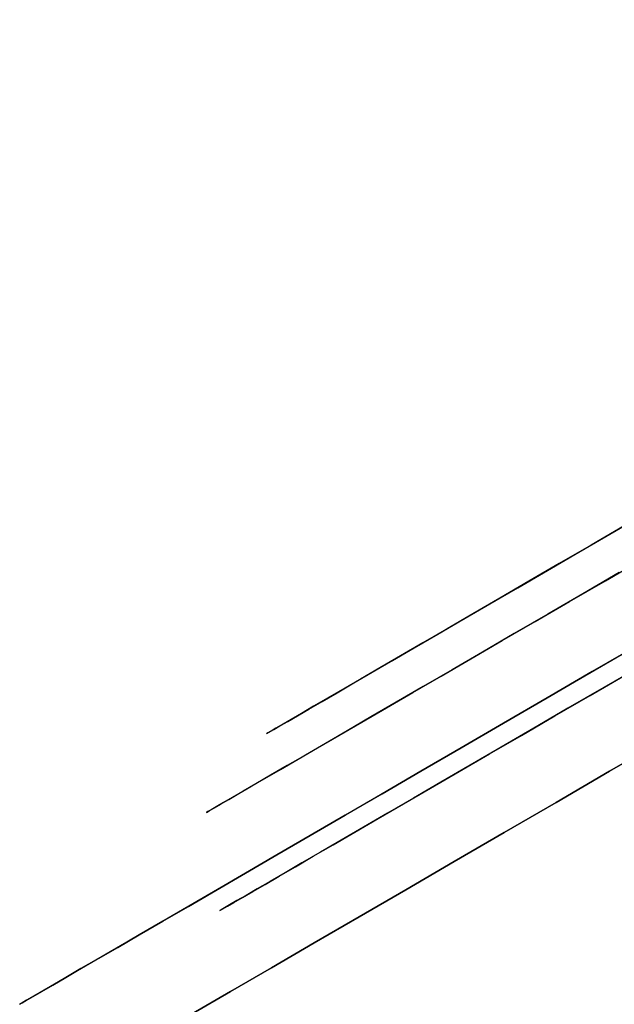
# Model space of a CAD drawing. Header units: millimetres. Extents: x -232 to 233, y -198 to 267.
# Tile 4 of 80: x -229 to -220, y -127 to -112. Entities that reach past the tile are written whole.
import ezdxf

# ---------------------------------------------------------------- set-up
doc = ezdxf.new("R2010")
doc.units = ezdxf.units.MM
doc.layers.add('Volume$Volume', color=7, linetype='Continuous', true_color=0x000000)

msp = doc.modelspace()

# ---------------------------------------------------------------- linework, layer by layer
at = {"layer": 'Volume$Volume'}
for p, q in [((-229.342, -126.864, 40.55), (-173.137, -94.214, 40.55)), ((-229.342, -126.864, 40.55), (-173.137, -94.214, 40.55)), ((-225.528, -122.684, 40.55), (-178.657, -95.456, 40.55)), ((-225.528, -122.684, 40.55), (-178.657, -95.456, 40.55)), ((-220.2, -119.589, 23.345), (-219.673, -119.283, 22.629)), ((-220.2, -119.589, 23.345), (-219.673, -119.283, 22.629)), ((-220.005, -119.475, 58.027), (-220.518, -119.774, 57.297)), ((-220.005, -119.475, 58.027), (-220.518, -119.774, 57.297)), ((-220.706, -119.882, 24.083), (-220.2, -119.589, 23.345)), ((-220.706, -119.882, 24.083), (-220.2, -119.589, 23.345)), ((-220.518, -119.774, 57.297), (-221.01, -120.059, 56.547)), ((-220.518, -119.774, 57.297), (-221.01, -120.059, 56.547)), ((-221.189, -120.163, 24.84), (-220.706, -119.882, 24.083)), ((-221.189, -120.163, 24.84), (-220.706, -119.882, 24.083)), ((-221.01, -120.059, 56.547), (-221.479, -120.331, 55.778)), ((-221.01, -120.059, 56.547), (-221.479, -120.331, 55.778)), ((-220.296, -120.322, 21.694), (-219.719, -119.987, 20.963)), ((-220.296, -120.322, 21.694), (-219.719, -119.987, 20.963)), ((-221.649, -120.43, 25.616), (-221.189, -120.163, 24.84)), ((-221.649, -120.43, 25.616), (-221.189, -120.163, 24.84)), ((-220.082, -120.198, 59.684), (-220.645, -120.525, 58.938)), ((-220.082, -120.198, 59.684), (-220.645, -120.525, 58.938)), ((-221.479, -120.331, 55.778), (-221.924, -120.59, 54.991)), ((-221.479, -120.331, 55.778), (-221.924, -120.59, 54.991)), ((-220.851, -120.644, 22.448), (-220.296, -120.322, 21.694)), ((-220.851, -120.644, 22.448), (-220.296, -120.322, 21.694)), ((-222.085, -120.684, 26.409), (-221.649, -120.43, 25.616)), ((-222.085, -120.684, 26.409), (-221.649, -120.43, 25.616)), ((-220.645, -120.525, 58.938), (-221.186, -120.839, 58.171)), ((-220.645, -120.525, 58.938), (-221.186, -120.839, 58.171)), ((-222.497, -120.923, 27.22), (-222.085, -120.684, 26.409)), ((-222.497, -120.923, 27.22), (-222.085, -120.684, 26.409)), ((-221.924, -120.59, 54.991), (-222.345, -120.835, 54.186)), ((-221.924, -120.59, 54.991), (-222.345, -120.835, 54.186)), ((-221.383, -120.953, 23.223), (-220.851, -120.644, 22.448)), ((-221.383, -120.953, 23.223), (-220.851, -120.644, 22.448)), ((-222.345, -120.835, 54.186), (-222.742, -121.066, 53.365)), ((-222.345, -120.835, 54.186), (-222.742, -121.066, 53.365)), ((-221.186, -120.839, 58.171), (-221.703, -121.139, 57.382)), ((-221.186, -120.839, 58.171), (-221.703, -121.139, 57.382)), ((-222.885, -121.149, 28.047), (-222.497, -120.923, 27.22)), ((-222.885, -121.149, 28.047), (-222.497, -120.923, 27.22)), ((-221.891, -121.248, 24.02), (-221.383, -120.953, 23.223)), ((-221.891, -121.248, 24.02), (-221.383, -120.953, 23.223)), ((-223.248, -121.359, 28.89), (-222.885, -121.149, 28.047)), ((-223.248, -121.359, 28.89), (-222.885, -121.149, 28.047)), ((-222.742, -121.066, 53.365), (-223.115, -121.282, 52.529)), ((-222.742, -121.066, 53.365), (-223.115, -121.282, 52.529)), ((-221.703, -121.139, 57.382), (-222.196, -121.426, 56.573)), ((-221.703, -121.139, 57.382), (-222.196, -121.426, 56.573)), ((-223.115, -121.282, 52.529), (-223.461, -121.483, 51.678)), ((-223.115, -121.282, 52.529), (-223.461, -121.483, 51.678)), ((-222.375, -121.53, 24.836), (-221.891, -121.248, 24.02)), ((-222.375, -121.53, 24.836), (-221.891, -121.248, 24.02)), ((-219.776, -121.307, 64.977), (-220.498, -121.726, 64.219)), ((-220.498, -121.726, 16.882), (-219.776, -121.307, 16.123)), ((-219.776, -121.307, 64.977), (-220.498, -121.726, 64.219)), ((-220.498, -121.726, 16.882), (-219.776, -121.307, 16.123)), ((-223.461, -121.483, 51.678), (-223.782, -121.67, 50.813)), ((-223.461, -121.483, 51.678), (-223.782, -121.67, 50.813)), ((-223.585, -121.555, 29.746), (-223.248, -121.359, 28.89)), ((-223.585, -121.555, 29.746), (-223.248, -121.359, 28.89)), ((-222.196, -121.426, 56.573), (-222.664, -121.698, 55.745)), ((-222.196, -121.426, 56.573), (-222.664, -121.698, 55.745)), ((-223.896, -121.736, 30.615), (-223.585, -121.555, 29.746)), ((-223.896, -121.736, 30.615), (-223.585, -121.555, 29.746)), ((-222.834, -121.796, 25.672), (-222.375, -121.53, 24.836)), ((-222.834, -121.796, 25.672), (-222.375, -121.53, 24.836)), ((-219.747, -121.639, 60.077), (-220.322, -121.973, 59.316)), ((-219.747, -121.639, 60.077), (-220.322, -121.973, 59.316)), ((-224.181, -121.901, 31.496), (-223.896, -121.736, 30.615)), ((-224.181, -121.901, 31.496), (-223.896, -121.736, 30.615)), ((-223.782, -121.67, 50.813), (-224.077, -121.841, 49.937)), ((-223.782, -121.67, 50.813), (-224.077, -121.841, 49.937)), ((-222.664, -121.698, 55.745), (-223.108, -121.955, 54.898)), ((-222.664, -121.698, 55.745), (-223.108, -121.955, 54.898)), ((-220.498, -121.726, 64.219), (-221.197, -122.132, 63.431)), ((-221.197, -122.132, 17.669), (-220.498, -121.726, 16.882)), ((-220.498, -121.726, 64.219), (-221.197, -122.132, 63.431)), ((-221.197, -122.132, 17.669), (-220.498, -121.726, 16.882)), ((-220.532, -122.094, 22.076), (-219.966, -121.766, 21.306)), ((-220.532, -122.094, 22.076), (-219.966, -121.766, 21.306)), ((-224.44, -122.052, 32.388), (-224.181, -121.901, 31.496)), ((-224.44, -122.052, 32.388), (-224.181, -121.901, 31.496)), ((-224.077, -121.841, 49.937), (-224.346, -121.997, 49.049)), ((-224.077, -121.841, 49.937), (-224.346, -121.997, 49.049)), ((-223.268, -122.048, 26.525), (-222.834, -121.796, 25.672)), ((-223.268, -122.048, 26.525), (-222.834, -121.796, 25.672)), ((-224.671, -122.186, 33.29), (-224.44, -122.052, 32.388)), ((-224.671, -122.186, 33.29), (-224.44, -122.052, 32.388)), ((-224.346, -121.997, 49.049), (-224.587, -122.137, 48.15)), ((-224.346, -121.997, 49.049), (-224.587, -122.137, 48.15)), ((-223.676, -122.285, 27.395), (-223.268, -122.048, 26.525)), ((-223.676, -122.285, 27.395), (-223.268, -122.048, 26.525)), ((-223.108, -121.955, 54.898), (-223.526, -122.198, 54.034)), ((-223.108, -121.955, 54.898), (-223.526, -122.198, 54.034)), ((-221.075, -122.41, 22.867), (-220.532, -122.094, 22.076)), ((-221.075, -122.41, 22.867), (-220.532, -122.094, 22.076)), ((-220.322, -121.973, 59.316), (-220.874, -122.293, 58.533)), ((-220.322, -121.973, 59.316), (-220.874, -122.293, 58.533)), ((-224.875, -122.305, 34.201), (-224.671, -122.186, 33.29)), ((-224.875, -122.305, 34.201), (-224.671, -122.186, 33.29)), ((-224.587, -122.137, 48.15), (-224.802, -122.262, 47.243)), ((-224.587, -122.137, 48.15), (-224.802, -122.262, 47.243)), ((-223.526, -122.198, 54.034), (-223.917, -122.426, 53.154)), ((-223.526, -122.198, 54.034), (-223.917, -122.426, 53.154)), ((-221.197, -122.132, 63.431), (-221.871, -122.524, 62.616)), ((-221.871, -122.524, 18.484), (-221.197, -122.132, 17.669)), ((-221.197, -122.132, 63.431), (-221.871, -122.524, 62.616)), ((-221.871, -122.524, 18.484), (-221.197, -122.132, 17.669)), ((-224.989, -122.371, 46.327), (-225.149, -122.463, 45.405)), ((-224.989, -122.371, 46.327), (-225.149, -122.463, 45.405)), ((-225.052, -122.407, 35.119), (-224.875, -122.305, 34.201)), ((-225.052, -122.407, 35.119), (-224.875, -122.305, 34.201)), ((-224.802, -122.262, 47.243), (-224.989, -122.371, 46.327)), ((-224.802, -122.262, 47.243), (-224.989, -122.371, 46.327)), ((-224.057, -122.507, 28.281), (-223.676, -122.285, 27.395)), ((-224.057, -122.507, 28.281), (-223.676, -122.285, 27.395)), ((-220.874, -122.293, 58.533), (-221.401, -122.6, 57.728)), ((-220.874, -122.293, 58.533), (-221.401, -122.6, 57.728)), ((-225.28, -122.54, 44.476), (-225.384, -122.6, 43.543)), ((-225.28, -122.54, 44.476), (-225.384, -122.6, 43.543)), ((-225.323, -122.565, 36.974), (-225.201, -122.494, 36.044)), ((-225.323, -122.565, 36.974), (-225.201, -122.494, 36.044)), ((-225.149, -122.463, 45.405), (-225.28, -122.54, 44.476)), ((-225.149, -122.463, 45.405), (-225.28, -122.54, 44.476)), ((-225.201, -122.494, 36.044), (-225.052, -122.407, 35.119)), ((-225.201, -122.494, 36.044), (-225.052, -122.407, 35.119)), ((-224.412, -122.713, 29.182), (-224.057, -122.507, 28.281)), ((-224.412, -122.713, 29.182), (-224.057, -122.507, 28.281)), ((-223.917, -122.426, 53.154), (-224.282, -122.638, 52.258)), ((-223.917, -122.426, 53.154), (-224.282, -122.638, 52.258)), ((-221.871, -122.524, 62.616), (-222.521, -122.902, 61.775)), ((-222.521, -122.902, 19.325), (-221.871, -122.524, 18.484)), ((-221.871, -122.524, 62.616), (-222.521, -122.902, 61.775)), ((-222.521, -122.902, 19.325), (-221.871, -122.524, 18.484)), ((-221.593, -122.711, 23.68), (-221.075, -122.41, 22.867)), ((-221.593, -122.711, 23.68), (-221.075, -122.41, 22.867)), ((-225.508, -122.672, 41.667), (-225.527, -122.683, 40.727)), ((-225.508, -122.672, 41.667), (-225.527, -122.683, 40.727)), ((-225.527, -122.683, 40.727), (-225.518, -122.678, 39.786)), ((-225.527, -122.683, 40.727), (-225.518, -122.678, 39.786)), ((-225.518, -122.678, 39.786), (-225.481, -122.657, 38.846)), ((-225.518, -122.678, 39.786), (-225.481, -122.657, 38.846)), ((-225.46, -122.644, 42.607), (-225.508, -122.672, 41.667)), ((-225.46, -122.644, 42.607), (-225.508, -122.672, 41.667)), ((-225.481, -122.657, 38.846), (-225.416, -122.619, 37.909)), ((-225.481, -122.657, 38.846), (-225.416, -122.619, 37.909)), ((-225.384, -122.6, 43.543), (-225.46, -122.644, 42.607)), ((-225.384, -122.6, 43.543), (-225.46, -122.644, 42.607)), ((-225.416, -122.619, 37.909), (-225.323, -122.565, 36.974)), ((-225.416, -122.619, 37.909), (-225.323, -122.565, 36.974)), ((-224.282, -122.638, 52.258), (-224.62, -122.834, 51.349)), ((-224.282, -122.638, 52.258), (-224.62, -122.834, 51.349)), ((-221.401, -122.6, 57.728), (-221.905, -122.892, 56.902)), ((-221.401, -122.6, 57.728), (-221.905, -122.892, 56.902)), ((-224.62, -122.834, 51.349), (-224.93, -123.014, 50.426)), ((-224.62, -122.834, 51.349), (-224.93, -123.014, 50.426)), ((-224.74, -122.903, 30.096), (-224.412, -122.713, 29.182)), ((-224.74, -122.903, 30.096), (-224.412, -122.713, 29.182)), ((-222.087, -122.998, 24.513), (-221.593, -122.711, 23.68)), ((-222.087, -122.998, 24.513), (-221.593, -122.711, 23.68)), ((-219.383, -122.772, 69.218), (-220.232, -123.265, 68.443)), ((-220.232, -123.265, 12.657), (-219.383, -122.772, 11.882)), ((-219.383, -122.772, 69.218), (-220.232, -123.265, 68.443)), ((-220.232, -123.265, 12.657), (-219.383, -122.772, 11.882)), ((-225.04, -123.078, 31.024), (-224.74, -122.903, 30.096)), ((-225.04, -123.078, 31.024), (-224.74, -122.903, 30.096)), ((-222.521, -122.902, 61.775), (-223.145, -123.264, 60.908)), ((-223.145, -123.264, 20.192), (-222.521, -122.902, 19.325)), ((-222.521, -122.902, 61.775), (-223.145, -123.264, 60.908)), ((-223.145, -123.264, 20.192), (-222.521, -122.902, 19.325)), ((-222.556, -123.27, 25.366), (-222.087, -122.998, 24.513)), ((-222.556, -123.27, 25.366), (-222.087, -122.998, 24.513)), ((-221.905, -122.892, 56.902), (-222.383, -123.17, 56.057)), ((-221.905, -122.892, 56.902), (-222.383, -123.17, 56.057)), ((-225.312, -123.236, 31.962), (-225.04, -123.078, 31.024)), ((-225.312, -123.236, 31.962), (-225.04, -123.078, 31.024)), ((-224.93, -123.014, 50.426), (-225.213, -123.178, 49.492)), ((-224.93, -123.014, 50.426), (-225.213, -123.178, 49.492)), ((-225.555, -123.377, 32.911), (-225.312, -123.236, 31.962)), ((-225.555, -123.377, 32.911), (-225.312, -123.236, 31.962)), ((-225.213, -123.178, 49.492), (-225.467, -123.326, 48.547)), ((-225.213, -123.178, 49.492), (-225.467, -123.326, 48.547)), ((-223.145, -123.264, 60.908), (-223.743, -123.611, 60.016)), ((-223.743, -123.611, 21.084), (-223.145, -123.264, 20.192)), ((-223.145, -123.264, 60.908), (-223.743, -123.611, 60.016)), ((-223.743, -123.611, 21.084), (-223.145, -123.264, 20.192)), ((-222.998, -123.527, 26.237), (-222.556, -123.27, 25.366)), ((-222.998, -123.527, 26.237), (-222.556, -123.27, 25.366)), ((-222.383, -123.17, 56.057), (-222.835, -123.433, 55.193)), ((-222.383, -123.17, 56.057), (-222.835, -123.433, 55.193)), ((-220.232, -123.265, 68.443), (-221.057, -123.745, 67.635)), ((-221.057, -123.745, 13.466), (-220.232, -123.265, 12.657)), ((-220.232, -123.265, 68.443), (-221.057, -123.745, 67.635)), ((-221.057, -123.745, 13.466), (-220.232, -123.265, 12.657)), ((-225.693, -123.457, 47.592), (-225.89, -123.571, 46.629)), ((-225.693, -123.457, 47.592), (-225.89, -123.571, 46.629)), ((-225.77, -123.502, 33.869), (-225.555, -123.377, 32.911)), ((-225.77, -123.502, 33.869), (-225.555, -123.377, 32.911)), ((-225.467, -123.326, 48.547), (-225.693, -123.457, 47.592)), ((-225.467, -123.326, 48.547), (-225.693, -123.457, 47.592)), ((-222.835, -123.433, 55.193), (-223.262, -123.68, 54.311)), ((-222.835, -123.433, 55.193), (-223.262, -123.68, 54.311)), ((-226.113, -123.701, 35.809), (-225.956, -123.61, 34.836)), ((-226.113, -123.701, 35.809), (-225.956, -123.61, 34.836)), ((-225.89, -123.571, 46.629), (-226.058, -123.669, 45.658)), ((-225.89, -123.571, 46.629), (-226.058, -123.669, 45.658)), ((-225.956, -123.61, 34.836), (-225.77, -123.502, 33.869)), ((-225.956, -123.61, 34.836), (-225.77, -123.502, 33.869)), ((-223.743, -123.611, 60.016), (-224.314, -123.943, 59.101)), ((-224.314, -123.943, 21.999), (-223.743, -123.611, 21.084)), ((-223.743, -123.611, 60.016), (-224.314, -123.943, 59.101)), ((-224.314, -123.943, 21.999), (-223.743, -123.611, 21.084)), ((-223.415, -123.769, 27.125), (-222.998, -123.527, 26.237)), ((-223.415, -123.769, 27.125), (-222.998, -123.527, 26.237)), ((-226.196, -123.749, 44.681), (-226.305, -123.813, 43.699)), ((-226.196, -123.749, 44.681), (-226.305, -123.813, 43.699)), ((-226.241, -123.775, 36.787), (-226.113, -123.701, 35.809)), ((-226.241, -123.775, 36.787), (-226.113, -123.701, 35.809)), ((-226.058, -123.669, 45.658), (-226.196, -123.749, 44.681)), ((-226.058, -123.669, 45.658), (-226.196, -123.749, 44.681)), ((-223.262, -123.68, 54.311), (-223.661, -123.912, 53.413)), ((-223.262, -123.68, 54.311), (-223.661, -123.912, 53.413)), ((-221.057, -123.745, 67.635), (-221.857, -124.21, 66.793)), ((-221.857, -124.21, 14.307), (-221.057, -123.745, 13.466)), ((-221.057, -123.745, 67.635), (-221.857, -124.21, 66.793)), ((-221.857, -124.21, 14.307), (-221.057, -123.745, 13.466)), ((-226.435, -123.888, 41.726), (-226.456, -123.9, 40.736)), ((-226.435, -123.888, 41.726), (-226.456, -123.9, 40.736)), ((-226.456, -123.9, 40.736), (-226.447, -123.895, 39.746)), ((-226.456, -123.9, 40.736), (-226.447, -123.895, 39.746)), ((-226.447, -123.895, 39.746), (-226.408, -123.872, 38.757)), ((-226.447, -123.895, 39.746), (-226.408, -123.872, 38.757)), ((-226.385, -123.859, 42.714), (-226.435, -123.888, 41.726)), ((-226.385, -123.859, 42.714), (-226.435, -123.888, 41.726)), ((-226.408, -123.872, 38.757), (-226.339, -123.832, 37.771)), ((-226.408, -123.872, 38.757), (-226.339, -123.832, 37.771)), ((-226.305, -123.813, 43.699), (-226.385, -123.859, 42.714)), ((-226.305, -123.813, 43.699), (-226.385, -123.859, 42.714)), ((-226.339, -123.832, 37.771), (-226.241, -123.775, 36.787)), ((-226.339, -123.832, 37.771), (-226.241, -123.775, 36.787)), ((-223.661, -123.912, 53.413), (-224.034, -124.129, 52.499)), ((-223.661, -123.912, 53.413), (-224.034, -124.129, 52.499)), ((-223.804, -123.995, 28.029), (-223.415, -123.769, 27.125)), ((-223.804, -123.995, 28.029), (-223.415, -123.769, 27.125)), ((-224.314, -123.943, 59.101), (-224.856, -124.258, 58.164)), ((-224.856, -124.258, 22.936), (-224.314, -123.943, 21.999)), ((-224.314, -123.943, 59.101), (-224.856, -124.258, 58.164)), ((-224.856, -124.258, 22.936), (-224.314, -123.943, 21.999)), ((-224.166, -124.206, 28.948), (-223.804, -123.995, 28.029)), ((-224.166, -124.206, 28.948), (-223.804, -123.995, 28.029)), ((-224.501, -124.4, 29.882), (-224.166, -124.206, 28.948)), ((-224.501, -124.4, 29.882), (-224.166, -124.206, 28.948)), ((-224.034, -124.129, 52.499), (-224.378, -124.329, 51.571)), ((-224.034, -124.129, 52.499), (-224.378, -124.329, 51.571)), ((-221.857, -124.21, 66.793), (-222.632, -124.66, 65.92)), ((-222.632, -124.66, 15.18), (-221.857, -124.21, 14.307)), ((-221.857, -124.21, 66.793), (-222.632, -124.66, 65.92)), ((-222.632, -124.66, 15.18), (-221.857, -124.21, 14.307)), ((-224.856, -124.258, 58.164), (-225.371, -124.557, 57.206)), ((-225.371, -124.557, 23.895), (-224.856, -124.258, 22.936)), ((-224.856, -124.258, 58.164), (-225.371, -124.557, 57.206)), ((-225.371, -124.557, 23.895), (-224.856, -124.258, 22.936)), ((-224.378, -124.329, 51.571), (-224.695, -124.513, 50.629)), ((-224.378, -124.329, 51.571), (-224.695, -124.513, 50.629)), ((-224.695, -124.513, 50.629), (-224.983, -124.68, 49.676)), ((-224.695, -124.513, 50.629), (-224.983, -124.68, 49.676)), ((-224.807, -124.578, 30.828), (-224.501, -124.4, 29.882)), ((-224.807, -124.578, 30.828), (-224.501, -124.4, 29.882)), ((-225.371, -124.557, 57.206), (-225.856, -124.839, 56.227)), ((-225.856, -124.839, 24.873), (-225.371, -124.557, 23.895)), ((-225.371, -124.557, 57.206), (-225.856, -124.839, 56.227)), ((-225.856, -124.839, 24.873), (-225.371, -124.557, 23.895)), ((-225.084, -124.739, 31.786), (-224.807, -124.578, 30.828)), ((-225.084, -124.739, 31.786), (-224.807, -124.578, 30.828)), ((-222.632, -124.66, 65.92), (-223.38, -125.094, 65.017)), ((-223.38, -125.094, 16.084), (-222.632, -124.66, 15.18)), ((-222.632, -124.66, 65.92), (-223.38, -125.094, 65.017)), ((-223.38, -125.094, 16.084), (-222.632, -124.66, 15.18)), ((-225.243, -124.831, 48.711), (-225.473, -124.965, 47.737)), ((-225.243, -124.831, 48.711), (-225.473, -124.965, 47.737)), ((-225.333, -124.883, 32.754), (-225.084, -124.739, 31.786)), ((-225.333, -124.883, 32.754), (-225.084, -124.739, 31.786)), ((-224.983, -124.68, 49.676), (-225.243, -124.831, 48.711)), ((-224.983, -124.68, 49.676), (-225.243, -124.831, 48.711)), ((-225.856, -124.839, 56.227), (-226.312, -125.104, 55.229)), ((-226.312, -125.104, 25.871), (-225.856, -124.839, 24.873)), ((-225.856, -124.839, 56.227), (-226.312, -125.104, 55.229)), ((-226.312, -125.104, 25.871), (-225.856, -124.839, 24.873)), ((-225.473, -124.965, 47.737), (-225.674, -125.082, 46.753)), ((-225.473, -124.965, 47.737), (-225.674, -125.082, 46.753)), ((-225.552, -125.011, 33.732), (-225.333, -124.883, 32.754)), ((-225.552, -125.011, 33.732), (-225.333, -124.883, 32.754)), ((-226.312, -125.104, 55.229), (-226.737, -125.351, 54.214)), ((-226.737, -125.351, 26.886), (-226.312, -125.104, 25.871)), ((-226.312, -125.104, 55.229), (-226.737, -125.351, 54.214)), ((-226.737, -125.351, 26.886), (-226.312, -125.104, 25.871)), ((-225.902, -125.214, 35.711), (-225.742, -125.121, 34.718)), ((-225.902, -125.214, 35.711), (-225.742, -125.121, 34.718)), ((-225.674, -125.082, 46.753), (-225.846, -125.181, 45.763)), ((-225.674, -125.082, 46.753), (-225.846, -125.181, 45.763)), ((-225.742, -125.121, 34.718), (-225.552, -125.011, 33.732)), ((-225.742, -125.121, 34.718), (-225.552, -125.011, 33.732)), ((-223.38, -125.094, 65.017), (-224.101, -125.513, 64.084)), ((-224.101, -125.513, 17.016), (-223.38, -125.094, 16.084)), ((-223.38, -125.094, 65.017), (-224.101, -125.513, 64.084)), ((-224.101, -125.513, 17.016), (-223.38, -125.094, 16.084)), ((-225.987, -125.263, 44.766), (-226.099, -125.328, 43.764)), ((-225.987, -125.263, 44.766), (-226.099, -125.328, 43.764)), ((-226.032, -125.29, 36.71), (-225.902, -125.214, 35.711)), ((-226.032, -125.29, 36.71), (-225.902, -125.214, 35.711)), ((-225.846, -125.181, 45.763), (-225.987, -125.263, 44.766)), ((-225.846, -125.181, 45.763), (-225.987, -125.263, 44.766)), ((-226.737, -125.351, 54.214), (-227.132, -125.58, 53.183)), ((-227.132, -125.58, 27.918), (-226.737, -125.351, 26.886)), ((-226.737, -125.351, 54.214), (-227.132, -125.58, 53.183)), ((-227.132, -125.58, 27.918), (-226.737, -125.351, 26.886)), ((-226.231, -125.405, 41.75), (-226.252, -125.417, 40.74)), ((-226.231, -125.405, 41.75), (-226.252, -125.417, 40.74)), ((-226.252, -125.417, 40.74), (-226.242, -125.412, 39.73)), ((-226.252, -125.417, 40.74), (-226.242, -125.412, 39.73)), ((-226.242, -125.412, 39.73), (-226.203, -125.389, 38.721)), ((-226.242, -125.412, 39.73), (-226.203, -125.389, 38.721)), ((-226.18, -125.375, 42.758), (-226.231, -125.405, 41.75)), ((-226.18, -125.375, 42.758), (-226.231, -125.405, 41.75)), ((-226.203, -125.389, 38.721), (-226.133, -125.348, 37.714)), ((-226.203, -125.389, 38.721), (-226.133, -125.348, 37.714)), ((-226.099, -125.328, 43.764), (-226.18, -125.375, 42.758)), ((-226.099, -125.328, 43.764), (-226.18, -125.375, 42.758)), ((-226.133, -125.348, 37.714), (-226.032, -125.29, 36.71)), ((-226.133, -125.348, 37.714), (-226.032, -125.29, 36.71)), ((-227.132, -125.58, 53.183), (-227.495, -125.791, 52.136)), ((-227.495, -125.791, 28.965), (-227.132, -125.58, 27.918)), ((-227.132, -125.58, 53.183), (-227.495, -125.791, 52.136)), ((-227.495, -125.791, 28.965), (-227.132, -125.58, 27.918)), ((-224.101, -125.513, 64.084), (-224.793, -125.915, 63.123)), ((-224.793, -125.915, 17.978), (-224.101, -125.513, 17.016)), ((-224.101, -125.513, 64.084), (-224.793, -125.915, 63.123)), ((-224.793, -125.915, 17.978), (-224.101, -125.513, 17.016)), ((-227.495, -125.791, 52.136), (-227.827, -125.984, 51.075)), ((-227.827, -125.984, 30.026), (-227.495, -125.791, 28.965)), ((-227.495, -125.791, 52.136), (-227.827, -125.984, 51.075)), ((-227.827, -125.984, 30.026), (-227.495, -125.791, 28.965)), ((-227.827, -125.984, 51.075), (-228.127, -126.158, 50.001)), ((-228.127, -126.158, 31.099), (-227.827, -125.984, 30.026)), ((-227.827, -125.984, 51.075), (-228.127, -126.158, 50.001)), ((-228.127, -126.158, 31.099), (-227.827, -125.984, 30.026)), ((-224.793, -125.915, 63.123), (-225.455, -126.3, 62.134)), ((-225.455, -126.3, 18.966), (-224.793, -125.915, 17.978)), ((-224.793, -125.915, 63.123), (-225.455, -126.3, 62.134)), ((-225.455, -126.3, 18.966), (-224.793, -125.915, 17.978)), ((-228.127, -126.158, 50.001), (-228.395, -126.313, 48.916)), ((-228.395, -126.313, 32.184), (-228.127, -126.158, 31.099)), ((-228.127, -126.158, 50.001), (-228.395, -126.313, 48.916)), ((-228.395, -126.313, 32.184), (-228.127, -126.158, 31.099)), ((-228.395, -126.313, 48.916), (-228.629, -126.45, 47.821)), ((-228.629, -126.45, 33.279), (-228.395, -126.313, 32.184)), ((-228.395, -126.313, 48.916), (-228.629, -126.45, 47.821)), ((-228.629, -126.45, 33.279), (-228.395, -126.313, 32.184)), ((-225.455, -126.3, 62.134), (-226.088, -126.667, 61.12)), ((-226.088, -126.667, 19.981), (-225.455, -126.3, 18.966)), ((-225.455, -126.3, 62.134), (-226.088, -126.667, 61.12)), ((-226.088, -126.667, 19.981), (-225.455, -126.3, 18.966)), ((-228.629, -126.45, 47.821), (-228.831, -126.567, 46.718)), ((-228.831, -126.567, 34.383), (-228.629, -126.45, 33.279)), ((-228.629, -126.45, 47.821), (-228.831, -126.567, 46.718)), ((-228.831, -126.567, 34.383), (-228.629, -126.45, 33.279)), ((-228.831, -126.567, 46.718), (-228.999, -126.665, 45.606)), ((-228.999, -126.665, 35.494), (-228.831, -126.567, 34.383)), ((-228.831, -126.567, 46.718), (-228.999, -126.665, 45.606)), ((-228.999, -126.665, 35.494), (-228.831, -126.567, 34.383)), ((-229.236, -126.802, 43.367), (-229.304, -126.841, 42.242)), ((-229.304, -126.841, 38.859), (-229.236, -126.802, 37.733)), ((-229.236, -126.802, 43.367), (-229.304, -126.841, 42.242)), ((-229.304, -126.841, 38.859), (-229.236, -126.802, 37.733)), ((-229.134, -126.743, 44.489), (-229.236, -126.802, 43.367)), ((-229.236, -126.802, 37.733), (-229.134, -126.743, 36.611)), ((-229.134, -126.743, 44.489), (-229.236, -126.802, 43.367)), ((-229.236, -126.802, 37.733), (-229.134, -126.743, 36.611)), ((-228.999, -126.665, 45.606), (-229.134, -126.743, 44.489)), ((-229.134, -126.743, 36.611), (-228.999, -126.665, 35.494)), ((-228.999, -126.665, 45.606), (-229.134, -126.743, 44.489)), ((-229.134, -126.743, 36.611), (-228.999, -126.665, 35.494)), ((-226.088, -126.667, 61.12), (-226.69, -127.017, 60.08)), ((-226.69, -127.017, 21.02), (-226.088, -126.667, 19.981)), ((-226.088, -126.667, 61.12), (-226.69, -127.017, 60.08)), ((-226.69, -127.017, 21.02), (-226.088, -126.667, 19.981)), ((-229.304, -126.841, 42.242), (-229.337, -126.861, 41.114)), ((-229.337, -126.861, 39.986), (-229.304, -126.841, 38.859)), ((-229.304, -126.841, 42.242), (-229.337, -126.861, 41.114)), ((-229.337, -126.861, 39.986), (-229.304, -126.841, 38.859)), ((-229.337, -126.861, 41.114), (-229.337, -126.861, 39.986)), ((-229.337, -126.861, 41.114), (-229.337, -126.861, 39.986))]:
    msp.add_line(p, q, dxfattribs=at)

doc.saveas('drawing.dxf')
